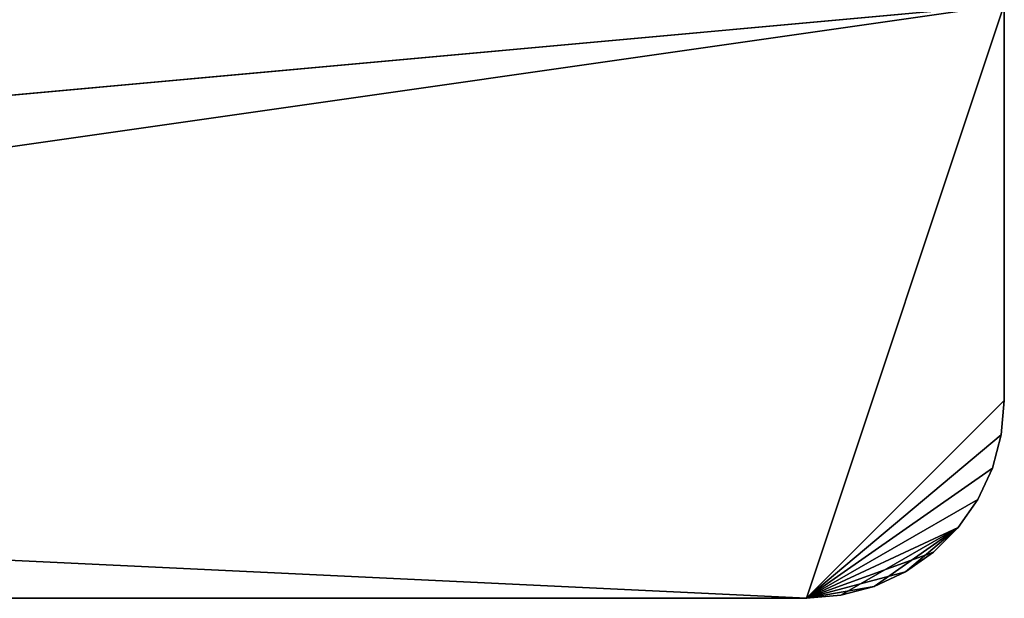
# Model space of a CAD drawing. Extents: x 34.7 to 46, y 0 to 15.
# Tile 14 of 63: x 43.2 to 45.7, y 0 to 1.5. Entities that reach past the tile are written whole.
import ezdxf

# ---------------------------------------------------------------- set-up
doc = ezdxf.new("R2010")
doc.units = 0
doc.header["$LTSCALE"] = 2.54
doc.layers.get('0').update_dxf_attribs({"color": 13, "linetype": 'CONTINUOUS'})

# ---------------------------------------------------------------- blocks, each defined once
blk = doc.blocks.new('UCHWYT_NA_PAPIER_TOALETOWY')
at = {"color": 0}
for p, q in [((34.7364, 0.515, 12.0015), (45.7364, 1.515, 12.0015)), ((34.7364, 0.515, 12.0015), (45.7364, 1.515, 12.0015)), ((45.7364, 1.515, 11.8515), (34.7364, 0.515, 11.8515)), ((45.7364, 1.515, 11.8515), (34.7364, 0.515, 11.8515)), ((45.7364, 1.515, 12.0015), (35.2364, 0.015, 12.0015)), ((45.7364, 1.515, 12.0015), (35.2364, 0.015, 12.0015)), ((45.7364, 1.515, 12.0015), (45.2364, 0.015, 12.0015)), ((45.7364, 1.515, 12.0015), (45.2364, 0.015, 12.0015)), ((45.7364, 1.515, 11.8515), (45.2364, 0.015, 11.8515)), ((45.7364, 1.515, 11.8515), (45.2364, 0.015, 11.8515)), ((45.7364, 0.515, 12.0015), (45.7364, 1.515, 12.0015)), ((45.7364, 1.515, 11.8515), (45.7364, 0.515, 11.8515)), ((45.7364, 1.515, 11.8515), (45.7364, 0.515, 11.8515)), ((45.7364, 1.515, 11.8515), (45.7364, 0.515, 12.0015)), ((45.7364, 1.515, 11.8515), (45.7364, 0.515, 12.0015)), ((45.7364, 0.515, 12.0015), (45.7364, 1.515, 12.0015)), ((45.2364, 0.015, 11.8515), (34.7364, 0.515, 11.8515)), ((45.2364, 0.015, 11.8515), (34.7364, 0.515, 11.8515)), ((45.7364, 0.515, 12.0015), (45.2364, 0.015, 12.0015)), ((45.7364, 0.515, 12.0015), (45.2364, 0.015, 12.0015)), ((45.7364, 0.515, 11.8515), (45.2364, 0.015, 11.8515)), ((45.7364, 0.515, 11.8515), (45.2364, 0.015, 11.8515)), ((45.7288, 0.4282, 12.0015), (45.7364, 0.515, 12.0015)), ((45.7364, 0.515, 11.8515), (45.7288, 0.4282, 11.8515)), ((45.7364, 0.515, 11.8515), (45.7288, 0.4282, 11.8515)), ((45.7364, 0.515, 11.8515), (45.7288, 0.4282, 12.0015)), ((45.7364, 0.515, 11.8515), (45.7288, 0.4282, 12.0015)), ((45.7288, 0.4282, 12.0015), (45.7364, 0.515, 12.0015)), ((45.7364, 0.515, 12.0015), (45.7364, 0.515, 11.8515)), ((45.7364, 0.515, 12.0015), (45.7364, 0.515, 11.8515)), ((45.7288, 0.4282, 12.0015), (45.2364, 0.015, 12.0015)), ((45.7288, 0.4282, 12.0015), (45.2364, 0.015, 12.0015)), ((45.7288, 0.4282, 11.8515), (45.2364, 0.015, 11.8515)), ((45.7288, 0.4282, 11.8515), (45.2364, 0.015, 11.8515)), ((45.7063, 0.344, 12.0015), (45.7288, 0.4282, 12.0015)), ((45.7288, 0.4282, 11.8515), (45.7063, 0.344, 11.8515)), ((45.7288, 0.4282, 11.8515), (45.7063, 0.344, 11.8515)), ((45.7288, 0.4282, 11.8515), (45.7063, 0.344, 12.0015)), ((45.7288, 0.4282, 11.8515), (45.7063, 0.344, 12.0015)), ((45.7063, 0.344, 12.0015), (45.7288, 0.4282, 12.0015)), ((45.7288, 0.4282, 11.8515), (45.7288, 0.4282, 12.0015)), ((45.7288, 0.4282, 11.8515), (45.7288, 0.4282, 12.0015)), ((45.2364, 0.015, 12.0015), (45.7063, 0.344, 12.0015)), ((45.2364, 0.015, 12.0015), (45.7063, 0.344, 12.0015)), ((45.7063, 0.344, 11.8515), (45.2364, 0.015, 11.8515)), ((45.7063, 0.344, 11.8515), (45.2364, 0.015, 11.8515)), ((45.6694, 0.265, 12.0015), (45.7063, 0.344, 12.0015)), ((45.7063, 0.344, 11.8515), (45.6694, 0.265, 11.8515)), ((45.7063, 0.344, 11.8515), (45.6694, 0.265, 11.8515)), ((45.7063, 0.344, 11.8515), (45.6694, 0.265, 12.0015)), ((45.7063, 0.344, 11.8515), (45.6694, 0.265, 12.0015)), ((45.6694, 0.265, 12.0015), (45.7063, 0.344, 12.0015)), ((45.7063, 0.344, 11.8515), (45.7063, 0.344, 12.0015)), ((45.7063, 0.344, 11.8515), (45.7063, 0.344, 12.0015)), ((45.6694, 0.265, 12.0015), (45.2364, 0.015, 12.0015)), ((45.6694, 0.265, 12.0015), (45.2364, 0.015, 12.0015)), ((45.6694, 0.265, 11.8515), (45.2364, 0.015, 11.8515)), ((45.6694, 0.265, 11.8515), (45.2364, 0.015, 11.8515)), ((45.6195, 0.1936, 12.0015), (45.6694, 0.265, 12.0015)), ((45.6694, 0.265, 11.8515), (45.6195, 0.1936, 11.8515)), ((45.6694, 0.265, 11.8515), (45.6195, 0.1936, 11.8515)), ((45.6694, 0.265, 11.8515), (45.6195, 0.1936, 12.0015)), ((45.6694, 0.265, 11.8515), (45.6195, 0.1936, 12.0015)), ((45.6195, 0.1936, 12.0015), (45.6694, 0.265, 12.0015)), ((45.6694, 0.265, 11.8515), (45.6694, 0.265, 12.0015)), ((45.6694, 0.265, 11.8515), (45.6694, 0.265, 12.0015)), ((45.6195, 0.1936, 12.0015), (45.2364, 0.015, 12.0015)), ((45.6195, 0.1936, 12.0015), (45.2364, 0.015, 12.0015)), ((45.6195, 0.1936, 11.8515), (45.2364, 0.015, 11.8515)), ((45.6195, 0.1936, 11.8515), (45.2364, 0.015, 11.8515)), ((45.6195, 0.1936, 12.0015), (45.3233, 0.0226, 12.0015)), ((45.6195, 0.1936, 12.0015), (45.3233, 0.0226, 12.0015)), ((45.4074, 0.0452, 12.0015), (45.6195, 0.1936, 12.0015)), ((45.4074, 0.0452, 12.0015), (45.6195, 0.1936, 12.0015)), ((45.4864, 0.082, 12.0015), (45.6195, 0.1936, 12.0015)), ((45.4864, 0.082, 12.0015), (45.6195, 0.1936, 12.0015)), ((45.5578, 0.132, 12.0015), (45.6195, 0.1936, 12.0015)), ((45.6195, 0.1936, 11.8515), (45.5578, 0.132, 11.8515)), ((45.6195, 0.1936, 11.8515), (45.5578, 0.132, 11.8515)), ((45.6195, 0.1936, 11.8515), (45.5578, 0.132, 12.0015)), ((45.6195, 0.1936, 11.8515), (45.5578, 0.132, 12.0015)), ((45.5578, 0.132, 12.0015), (45.6195, 0.1936, 12.0015)), ((45.6195, 0.1936, 11.8515), (45.6195, 0.1936, 12.0015)), ((45.6195, 0.1936, 11.8515), (45.6195, 0.1936, 12.0015)), ((45.5578, 0.132, 11.8515), (45.2364, 0.015, 11.8515)), ((45.5578, 0.132, 11.8515), (45.2364, 0.015, 11.8515)), ((45.4864, 0.082, 12.0015), (45.5578, 0.132, 12.0015)), ((45.5578, 0.132, 11.8515), (45.4864, 0.082, 11.8515)), ((45.5578, 0.132, 11.8515), (45.4864, 0.082, 11.8515)), ((45.5578, 0.132, 11.8515), (45.4864, 0.082, 12.0015)), ((45.5578, 0.132, 11.8515), (45.4864, 0.082, 12.0015)), ((45.4864, 0.082, 12.0015), (45.5578, 0.132, 12.0015)), ((45.5578, 0.132, 11.8515), (45.5578, 0.132, 12.0015)), ((45.5578, 0.132, 11.8515), (45.5578, 0.132, 12.0015)), ((45.4864, 0.082, 11.8515), (45.2364, 0.015, 11.8515)), ((45.4864, 0.082, 11.8515), (45.2364, 0.015, 11.8515)), ((45.4074, 0.0452, 12.0015), (45.4864, 0.082, 12.0015)), ((45.4864, 0.082, 11.8515), (45.4074, 0.0452, 11.8515)), ((45.4864, 0.082, 11.8515), (45.4074, 0.0452, 11.8515)), ((45.4864, 0.082, 11.8515), (45.4074, 0.0452, 12.0015)), ((45.4864, 0.082, 11.8515), (45.4074, 0.0452, 12.0015)), ((45.4074, 0.0452, 12.0015), (45.4864, 0.082, 12.0015)), ((45.4864, 0.082, 11.8515), (45.4864, 0.082, 12.0015)), ((45.4864, 0.082, 11.8515), (45.4864, 0.082, 12.0015)), ((45.4074, 0.0452, 11.8515), (45.2364, 0.015, 11.8515)), ((45.4074, 0.0452, 11.8515), (45.2364, 0.015, 11.8515)), ((45.3233, 0.0226, 12.0015), (45.4074, 0.0452, 12.0015)), ((45.4074, 0.0452, 11.8515), (45.3233, 0.0226, 11.8515)), ((45.4074, 0.0452, 11.8515), (45.3233, 0.0226, 11.8515)), ((45.4074, 0.0452, 11.8515), (45.3233, 0.0226, 12.0015)), ((45.4074, 0.0452, 11.8515), (45.3233, 0.0226, 12.0015)), ((45.3233, 0.0226, 12.0015), (45.4074, 0.0452, 12.0015)), ((45.4074, 0.0452, 11.8515), (45.4074, 0.0452, 12.0015)), ((45.4074, 0.0452, 11.8515), (45.4074, 0.0452, 12.0015)), ((45.2364, 0.015, 12.0015), (35.2364, 0.015, 12.0015)), ((35.2364, 0.015, 12.0015), (45.2364, 0.015, 11.8515)), ((35.2364, 0.015, 12.0015), (45.2364, 0.015, 11.8515)), ((35.2364, 0.015, 11.8515), (45.2364, 0.015, 11.8515)), ((45.2364, 0.015, 12.0015), (35.2364, 0.015, 12.0015)), ((35.2364, 0.015, 11.8515), (45.2364, 0.015, 11.8515)), ((45.2364, 0.015, 12.0015), (45.3233, 0.0226, 12.0015)), ((45.3233, 0.0226, 11.8515), (45.2364, 0.015, 11.8515)), ((45.3233, 0.0226, 11.8515), (45.2364, 0.015, 11.8515)), ((45.3233, 0.0226, 11.8515), (45.2364, 0.015, 12.0015)), ((45.3233, 0.0226, 11.8515), (45.2364, 0.015, 12.0015)), ((45.2364, 0.015, 12.0015), (45.3233, 0.0226, 12.0015)), ((45.2364, 0.015, 11.8515), (45.2364, 0.015, 12.0015)), ((45.2364, 0.015, 11.8515), (45.2364, 0.015, 12.0015)), ((45.3233, 0.0226, 11.8515), (45.3233, 0.0226, 12.0015)), ((45.3233, 0.0226, 11.8515), (45.3233, 0.0226, 12.0015))]:
    blk.add_line(p, q, dxfattribs=at)
mesh = blk.add_polyface(dxfattribs=at)
corners = [(45.7364, 1.515, 12.0015), (34.7364, 14.515, 12.0015), (34.7364, 0.515, 12.0015)]
mesh.append_faces([[corners[k] for k in face] for face in [(0, 1, 2)]], dxfattribs={"color": 0})
mesh = blk.add_polyface(dxfattribs=at)
corners = [(45.7364, 13.515, 11.8515), (34.7364, 0.515, 11.8515), (34.7364, 14.515, 11.8515)]
mesh.append_faces([[corners[k] for k in face] for face in [(0, 1, 2)]], dxfattribs={"color": 0})
mesh = blk.add_polyface(dxfattribs=at)
corners = [(45.7364, 1.515, 11.8515), (34.7364, 0.515, 11.8515), (45.7364, 13.515, 11.8515)]
mesh.append_faces([[corners[k] for k in face] for face in [(0, 1, 2)]], dxfattribs={"color": 0})
mesh = blk.add_polyface(dxfattribs=at)
corners = [(45.7364, 1.515, 12.0015), (34.7364, 0.515, 12.0015), (35.2364, 0.015, 12.0015)]
mesh.append_faces([[corners[k] for k in face] for face in [(0, 1, 2)]], dxfattribs={"color": 0})
mesh = blk.add_polyface(dxfattribs=at)
corners = [(45.7364, 1.515, 11.8515), (45.2364, 0.015, 11.8515), (34.7364, 0.515, 11.8515)]
mesh.append_faces([[corners[k] for k in face] for face in [(0, 1, 2)]], dxfattribs={"color": 0})
mesh = blk.add_polyface(dxfattribs=at)
corners = [(45.7364, 1.515, 12.0015), (35.2364, 0.015, 12.0015), (45.2364, 0.015, 12.0015)]
mesh.append_faces([[corners[k] for k in face] for face in [(0, 1, 2)]], dxfattribs={"color": 0})
mesh = blk.add_polyface(dxfattribs=at)
corners = [(45.7364, 1.515, 12.0015), (45.2364, 0.015, 12.0015), (45.7364, 0.515, 12.0015)]
mesh.append_faces([[corners[k] for k in face] for face in [(0, 1, 2)]], dxfattribs={"color": 0})
mesh = blk.add_polyface(dxfattribs=at)
corners = [(45.7364, 0.515, 11.8515), (45.2364, 0.015, 11.8515), (45.7364, 1.515, 11.8515)]
mesh.append_faces([[corners[k] for k in face] for face in [(0, 1, 2)]], dxfattribs={"color": 0})
mesh = blk.add_polyface(dxfattribs=at)
corners = [(45.7364, 1.515, 11.8515), (45.7364, 0.515, 12.0015), (45.7364, 0.515, 11.8515)]
mesh.append_faces([[corners[k] for k in face] for face in [(0, 1, 2)]], dxfattribs={"color": 0})
mesh = blk.add_polyface(dxfattribs=at)
corners = [(45.7364, 1.515, 12.0015), (45.7364, 0.515, 12.0015), (45.7364, 1.515, 11.8515)]
mesh.append_faces([[corners[k] for k in face] for face in [(0, 1, 2)]], dxfattribs={"color": 0})
mesh = blk.add_polyface(dxfattribs=at)
corners = [(45.2364, 0.015, 11.8515), (35.2364, 0.015, 11.8515), (34.7364, 0.515, 11.8515)]
mesh.append_faces([[corners[k] for k in face] for face in [(0, 1, 2)]], dxfattribs={"color": 0})
mesh = blk.add_polyface(dxfattribs=at)
corners = [(45.7364, 0.515, 12.0015), (45.2364, 0.015, 12.0015), (45.7288, 0.4282, 12.0015)]
mesh.append_faces([[corners[k] for k in face] for face in [(0, 1, 2)]], dxfattribs={"color": 0})
mesh = blk.add_polyface(dxfattribs=at)
corners = [(45.7364, 0.515, 11.8515), (45.7288, 0.4282, 11.8515), (45.2364, 0.015, 11.8515)]
mesh.append_faces([[corners[k] for k in face] for face in [(0, 1, 2)]], dxfattribs={"color": 0})
mesh = blk.add_polyface(dxfattribs=at)
corners = [(45.7364, 0.515, 11.8515), (45.7288, 0.4282, 12.0015), (45.7288, 0.4282, 11.8515)]
mesh.append_faces([[corners[k] for k in face] for face in [(0, 1, 2)]], dxfattribs={"color": 0})
mesh = blk.add_polyface(dxfattribs=at)
corners = [(45.7364, 0.515, 12.0015), (45.7288, 0.4282, 12.0015), (45.7364, 0.515, 11.8515)]
mesh.append_faces([[corners[k] for k in face] for face in [(0, 1, 2)]], dxfattribs={"color": 0})
mesh = blk.add_polyface(dxfattribs=at)
corners = [(45.7288, 0.4282, 12.0015), (45.2364, 0.015, 12.0015), (45.7063, 0.344, 12.0015)]
mesh.append_faces([[corners[k] for k in face] for face in [(0, 1, 2)]], dxfattribs={"color": 0})
mesh = blk.add_polyface(dxfattribs=at)
corners = [(45.7288, 0.4282, 11.8515), (45.7063, 0.344, 11.8515), (45.2364, 0.015, 11.8515)]
mesh.append_faces([[corners[k] for k in face] for face in [(0, 1, 2)]], dxfattribs={"color": 0})
mesh = blk.add_polyface(dxfattribs=at)
corners = [(45.7288, 0.4282, 11.8515), (45.7063, 0.344, 12.0015), (45.7063, 0.344, 11.8515)]
mesh.append_faces([[corners[k] for k in face] for face in [(0, 1, 2)]], dxfattribs={"color": 0})
mesh = blk.add_polyface(dxfattribs=at)
corners = [(45.7288, 0.4282, 12.0015), (45.7063, 0.344, 12.0015), (45.7288, 0.4282, 11.8515)]
mesh.append_faces([[corners[k] for k in face] for face in [(0, 1, 2)]], dxfattribs={"color": 0})
mesh = blk.add_polyface(dxfattribs=at)
corners = [(45.7063, 0.344, 12.0015), (45.2364, 0.015, 12.0015), (45.6694, 0.265, 12.0015)]
mesh.append_faces([[corners[k] for k in face] for face in [(0, 1, 2)]], dxfattribs={"color": 0})
mesh = blk.add_polyface(dxfattribs=at)
corners = [(45.7063, 0.344, 11.8515), (45.6694, 0.265, 11.8515), (45.2364, 0.015, 11.8515)]
mesh.append_faces([[corners[k] for k in face] for face in [(0, 1, 2)]], dxfattribs={"color": 0})
mesh = blk.add_polyface(dxfattribs=at)
corners = [(45.7063, 0.344, 11.8515), (45.6694, 0.265, 12.0015), (45.6694, 0.265, 11.8515)]
mesh.append_faces([[corners[k] for k in face] for face in [(0, 1, 2)]], dxfattribs={"color": 0})
mesh = blk.add_polyface(dxfattribs=at)
corners = [(45.7063, 0.344, 12.0015), (45.6694, 0.265, 12.0015), (45.7063, 0.344, 11.8515)]
mesh.append_faces([[corners[k] for k in face] for face in [(0, 1, 2)]], dxfattribs={"color": 0})
mesh = blk.add_polyface(dxfattribs=at)
corners = [(45.6694, 0.265, 12.0015), (45.2364, 0.015, 12.0015), (45.6195, 0.1936, 12.0015)]
mesh.append_faces([[corners[k] for k in face] for face in [(0, 1, 2)]], dxfattribs={"color": 0})
mesh = blk.add_polyface(dxfattribs=at)
corners = [(45.6694, 0.265, 11.8515), (45.6195, 0.1936, 11.8515), (45.2364, 0.015, 11.8515)]
mesh.append_faces([[corners[k] for k in face] for face in [(0, 1, 2)]], dxfattribs={"color": 0})
mesh = blk.add_polyface(dxfattribs=at)
corners = [(45.6694, 0.265, 11.8515), (45.6195, 0.1936, 12.0015), (45.6195, 0.1936, 11.8515)]
mesh.append_faces([[corners[k] for k in face] for face in [(0, 1, 2)]], dxfattribs={"color": 0})
mesh = blk.add_polyface(dxfattribs=at)
corners = [(45.6694, 0.265, 12.0015), (45.6195, 0.1936, 12.0015), (45.6694, 0.265, 11.8515)]
mesh.append_faces([[corners[k] for k in face] for face in [(0, 1, 2)]], dxfattribs={"color": 0})
mesh = blk.add_polyface(dxfattribs=at)
corners = [(45.6195, 0.1936, 12.0015), (45.2364, 0.015, 12.0015), (45.3233, 0.0226, 12.0015)]
mesh.append_faces([[corners[k] for k in face] for face in [(0, 1, 2)]], dxfattribs={"color": 0})
mesh = blk.add_polyface(dxfattribs=at)
corners = [(45.6195, 0.1936, 11.8515), (45.5578, 0.132, 11.8515), (45.2364, 0.015, 11.8515)]
mesh.append_faces([[corners[k] for k in face] for face in [(0, 1, 2)]], dxfattribs={"color": 0})
mesh = blk.add_polyface(dxfattribs=at)
corners = [(45.6195, 0.1936, 12.0015), (45.3233, 0.0226, 12.0015), (45.4074, 0.0452, 12.0015)]
mesh.append_faces([[corners[k] for k in face] for face in [(0, 1, 2)]], dxfattribs={"color": 0})
mesh = blk.add_polyface(dxfattribs=at)
corners = [(45.6195, 0.1936, 12.0015), (45.4074, 0.0452, 12.0015), (45.4864, 0.082, 12.0015)]
mesh.append_faces([[corners[k] for k in face] for face in [(0, 1, 2)]], dxfattribs={"color": 0})
mesh = blk.add_polyface(dxfattribs=at)
corners = [(45.6195, 0.1936, 12.0015), (45.4864, 0.082, 12.0015), (45.5578, 0.132, 12.0015)]
mesh.append_faces([[corners[k] for k in face] for face in [(0, 1, 2)]], dxfattribs={"color": 0})
mesh = blk.add_polyface(dxfattribs=at)
corners = [(45.6195, 0.1936, 11.8515), (45.5578, 0.132, 12.0015), (45.5578, 0.132, 11.8515)]
mesh.append_faces([[corners[k] for k in face] for face in [(0, 1, 2)]], dxfattribs={"color": 0})
mesh = blk.add_polyface(dxfattribs=at)
corners = [(45.6195, 0.1936, 12.0015), (45.5578, 0.132, 12.0015), (45.6195, 0.1936, 11.8515)]
mesh.append_faces([[corners[k] for k in face] for face in [(0, 1, 2)]], dxfattribs={"color": 0})
mesh = blk.add_polyface(dxfattribs=at)
corners = [(45.5578, 0.132, 11.8515), (45.4864, 0.082, 11.8515), (45.2364, 0.015, 11.8515)]
mesh.append_faces([[corners[k] for k in face] for face in [(0, 1, 2)]], dxfattribs={"color": 0})
mesh = blk.add_polyface(dxfattribs=at)
corners = [(45.4864, 0.082, 12.0015), (45.4864, 0.082, 11.8515), (45.5578, 0.132, 11.8515)]
mesh.append_faces([[corners[k] for k in face] for face in [(0, 1, 2)]], dxfattribs={"color": 0})
mesh = blk.add_polyface(dxfattribs=at)
corners = [(45.4864, 0.082, 12.0015), (45.5578, 0.132, 11.8515), (45.5578, 0.132, 12.0015)]
mesh.append_faces([[corners[k] for k in face] for face in [(0, 1, 2)]], dxfattribs={"color": 0})
mesh = blk.add_polyface(dxfattribs=at)
corners = [(45.4864, 0.082, 11.8515), (45.4074, 0.0452, 11.8515), (45.2364, 0.015, 11.8515)]
mesh.append_faces([[corners[k] for k in face] for face in [(0, 1, 2)]], dxfattribs={"color": 0})
mesh = blk.add_polyface(dxfattribs=at)
corners = [(45.4074, 0.0452, 12.0015), (45.4074, 0.0452, 11.8515), (45.4864, 0.082, 11.8515)]
mesh.append_faces([[corners[k] for k in face] for face in [(0, 1, 2)]], dxfattribs={"color": 0})
mesh = blk.add_polyface(dxfattribs=at)
corners = [(45.4074, 0.0452, 12.0015), (45.4864, 0.082, 11.8515), (45.4864, 0.082, 12.0015)]
mesh.append_faces([[corners[k] for k in face] for face in [(0, 1, 2)]], dxfattribs={"color": 0})
mesh = blk.add_polyface(dxfattribs=at)
corners = [(45.4074, 0.0452, 11.8515), (45.3233, 0.0226, 11.8515), (45.2364, 0.015, 11.8515)]
mesh.append_faces([[corners[k] for k in face] for face in [(0, 1, 2)]], dxfattribs={"color": 0})
mesh = blk.add_polyface(dxfattribs=at)
corners = [(45.3233, 0.0226, 12.0015), (45.3233, 0.0226, 11.8515), (45.4074, 0.0452, 11.8515)]
mesh.append_faces([[corners[k] for k in face] for face in [(0, 1, 2)]], dxfattribs={"color": 0})
mesh = blk.add_polyface(dxfattribs=at)
corners = [(45.3233, 0.0226, 12.0015), (45.4074, 0.0452, 11.8515), (45.4074, 0.0452, 12.0015)]
mesh.append_faces([[corners[k] for k in face] for face in [(0, 1, 2)]], dxfattribs={"color": 0})
mesh = blk.add_polyface(dxfattribs=at)
corners = [(35.2364, 0.015, 12.0015), (45.2364, 0.015, 11.8515), (45.2364, 0.015, 12.0015)]
mesh.append_faces([[corners[k] for k in face] for face in [(0, 1, 2)]], dxfattribs={"color": 0})
mesh = blk.add_polyface(dxfattribs=at)
corners = [(35.2364, 0.015, 12.0015), (35.2364, 0.015, 11.8515), (45.2364, 0.015, 11.8515)]
mesh.append_faces([[corners[k] for k in face] for face in [(0, 1, 2)]], dxfattribs={"color": 0})
mesh = blk.add_polyface(dxfattribs=at)
corners = [(45.2364, 0.015, 12.0015), (45.2364, 0.015, 11.8515), (45.3233, 0.0226, 11.8515)]
mesh.append_faces([[corners[k] for k in face] for face in [(0, 1, 2)]], dxfattribs={"color": 0})
mesh = blk.add_polyface(dxfattribs=at)
corners = [(45.2364, 0.015, 12.0015), (45.3233, 0.0226, 11.8515), (45.3233, 0.0226, 12.0015)]
mesh.append_faces([[corners[k] for k in face] for face in [(0, 1, 2)]], dxfattribs={"color": 0})

msp = doc.modelspace()

# ---------------------------------------------------------------- block references
at = {"color": 0}
msp.add_blockref('UCHWYT_NA_PAPIER_TOALETOWY', (0, 0), dxfattribs=at)

doc.saveas('drawing.dxf')
